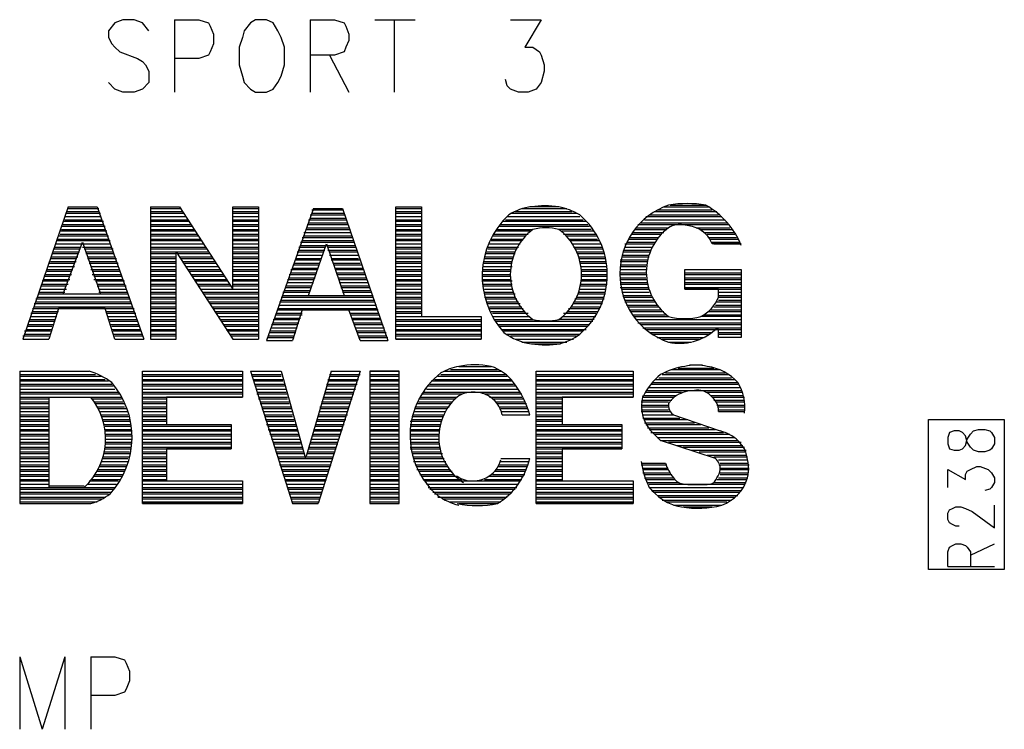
# Model space of a CAD drawing. Extents: x 11.9 to 28.1, y 10.8 to 21.2.
# Tile 46 of 53: x 21.261 to 21.871, y 19.17 to 19.61. Entities that reach past the tile are written whole.
import ezdxf

# ---------------------------------------------------------------- set-up
doc = ezdxf.new("R2010")
doc.units = 0
doc.header["$MEASUREMENT"] = 0
doc.layers.add('LAYNR1', color=2, linetype='Continuous')

msp = doc.modelspace()

# ---------------------------------------------------------------- linework, layer by layer
at = {"layer": 'LAYNR1', "color": 7}
for points in [[(21.341, 19.603), (21.337, 19.608), (21.332, 19.61), (21.325, 19.61), (21.32, 19.608), (21.316, 19.603), (21.316, 19.599)], [(21.357, 19.61), (21.357, 19.565)], [(21.357, 19.61), (21.372, 19.61), (21.378, 19.608), (21.379, 19.606), (21.381, 19.601), (21.381, 19.595), (21.379, 19.59), (21.378, 19.588), (21.372, 19.586), (21.357, 19.586)], [(21.407, 19.61), (21.404, 19.608), (21.4, 19.603), (21.399, 19.599)], [(21.423, 19.599), (21.421, 19.603), (21.418, 19.608), (21.414, 19.61), (21.407, 19.61)], [(21.441, 19.61), (21.441, 19.565)], [(21.441, 19.61), (21.456, 19.61), (21.462, 19.608), (21.463, 19.606), (21.465, 19.601), (21.465, 19.597), (21.463, 19.593), (21.462, 19.59), (21.456, 19.588), (21.441, 19.588)], [(21.481, 19.61), (21.506, 19.61)], [(21.493, 19.61), (21.493, 19.565)], [(21.565, 19.61), (21.584, 19.61), (21.574, 19.593), (21.579, 19.593), (21.583, 19.59), (21.584, 19.588), (21.586, 19.582)], [(21.316, 19.599), (21.318, 19.595), (21.32, 19.593), (21.323, 19.59), (21.334, 19.586), (21.337, 19.584), (21.339, 19.582)], [(21.399, 19.599), (21.397, 19.593), (21.397, 19.582)], [(21.425, 19.582), (21.425, 19.593), (21.423, 19.599)], [(21.453, 19.588), (21.465, 19.565)], [(21.339, 19.582), (21.341, 19.578), (21.341, 19.571), (21.337, 19.567), (21.332, 19.565)], [(21.397, 19.582), (21.399, 19.575), (21.4, 19.571), (21.404, 19.567), (21.407, 19.565)], [(21.414, 19.565), (21.418, 19.567), (21.421, 19.571), (21.423, 19.575), (21.425, 19.582)], [(21.586, 19.582), (21.586, 19.578), (21.584, 19.571), (21.581, 19.567), (21.576, 19.565)], [(21.325, 19.565), (21.32, 19.567), (21.316, 19.571)], [(21.57, 19.565), (21.565, 19.567), (21.563, 19.569), (21.562, 19.573)], [(21.332, 19.565), (21.325, 19.565)], [(21.407, 19.565), (21.414, 19.565)], [(21.576, 19.565), (21.57, 19.565)], [(21.291, 19.494), (21.263, 19.412)], [(21.29, 19.491), (21.31, 19.491)], [(21.29, 19.49), (21.311, 19.49)], [(21.291, 19.494), (21.309, 19.494)], [(21.291, 19.493), (21.31, 19.493)], [(21.309, 19.494), (21.338, 19.412)], [(21.342, 19.494), (21.342, 19.412)], [(21.342, 19.494), (21.36, 19.494)], [(21.342, 19.493), (21.361, 19.493)], [(21.342, 19.491), (21.362, 19.491)], [(21.342, 19.49), (21.363, 19.49)], [(21.36, 19.494), (21.393, 19.443)], [(21.393, 19.494), (21.409, 19.494)], [(21.393, 19.443), (21.393, 19.494)], [(21.393, 19.494), (21.409, 19.494)], [(21.393, 19.493), (21.409, 19.493)], [(21.393, 19.491), (21.409, 19.491)], [(21.393, 19.49), (21.409, 19.49)], [(21.409, 19.494), (21.409, 19.412)], [(21.443, 19.493), (21.414, 19.411)], [(21.442, 19.492), (21.461, 19.492)], [(21.442, 19.49), (21.462, 19.49)], [(21.443, 19.493), (21.461, 19.493)], [(21.461, 19.493), (21.489, 19.411)], [(21.494, 19.494), (21.51, 19.494)], [(21.494, 19.412), (21.494, 19.494)], [(21.494, 19.494), (21.51, 19.494)], [(21.494, 19.493), (21.51, 19.493)], [(21.494, 19.491), (21.51, 19.491)], [(21.494, 19.49), (21.51, 19.49)], [(21.51, 19.494), (21.51, 19.426)], [(21.565, 19.49), (21.606, 19.49)], [(21.568, 19.491), (21.603, 19.491)], [(21.572, 19.493), (21.6, 19.493)], [(21.595, 19.494), (21.577, 19.494)], [(21.654, 19.491), (21.693, 19.491)], [(21.656, 19.492), (21.69, 19.492)], [(21.66, 19.494), (21.688, 19.494)], [(21.664, 19.495), (21.686, 19.495)], [(21.288, 19.485), (21.313, 19.485)], [(21.289, 19.488), (21.311, 19.488)], [(21.289, 19.486), (21.312, 19.486)], [(21.342, 19.488), (21.364, 19.488)], [(21.342, 19.486), (21.365, 19.486)], [(21.342, 19.485), (21.366, 19.485)], [(21.393, 19.488), (21.409, 19.488)], [(21.393, 19.486), (21.409, 19.486)], [(21.393, 19.485), (21.409, 19.485)], [(21.44, 19.486), (21.463, 19.486)], [(21.44, 19.484), (21.464, 19.484)], [(21.441, 19.489), (21.462, 19.489)], [(21.441, 19.487), (21.463, 19.487)], [(21.494, 19.488), (21.51, 19.488)], [(21.494, 19.486), (21.51, 19.486)], [(21.494, 19.485), (21.51, 19.485)], [(21.56, 19.485), (21.612, 19.485)], [(21.562, 19.486), (21.61, 19.486)], [(21.563, 19.488), (21.608, 19.488)], [(21.646, 19.484), (21.699, 19.484)], [(21.648, 19.486), (21.698, 19.486)], [(21.649, 19.488), (21.696, 19.488)], [(21.651, 19.489), (21.694, 19.489)], [(21.286, 19.479), (21.315, 19.479)], [(21.287, 19.482), (21.314, 19.482)], [(21.287, 19.48), (21.314, 19.48)], [(21.288, 19.483), (21.313, 19.483)], [(21.342, 19.483), (21.367, 19.483)], [(21.342, 19.482), (21.368, 19.482)], [(21.342, 19.48), (21.369, 19.48)], [(21.342, 19.479), (21.37, 19.479)], [(21.393, 19.483), (21.409, 19.483)], [(21.393, 19.482), (21.409, 19.482)], [(21.393, 19.48), (21.409, 19.48)], [(21.393, 19.479), (21.409, 19.479)], [(21.437, 19.478), (21.466, 19.478)], [(21.438, 19.48), (21.466, 19.48)], [(21.439, 19.483), (21.464, 19.483)], [(21.439, 19.481), (21.465, 19.481)], [(21.494, 19.483), (21.51, 19.483)], [(21.494, 19.482), (21.51, 19.482)], [(21.494, 19.48), (21.51, 19.48)], [(21.494, 19.479), (21.51, 19.479)], [(21.556, 19.479), (21.577, 19.479)], [(21.557, 19.48), (21.579, 19.48)], [(21.558, 19.482), (21.614, 19.482)], [(21.559, 19.483), (21.613, 19.483)], [(21.615, 19.48), (21.595, 19.48)], [(21.597, 19.479), (21.617, 19.479)], [(21.641, 19.478), (21.66, 19.478)], [(21.642, 19.48), (21.661, 19.48)], [(21.643, 19.481), (21.663, 19.481)], [(21.644, 19.483), (21.7, 19.483)], [(21.68, 19.481), (21.701, 19.481)], [(21.683, 19.48), (21.703, 19.48)], [(21.685, 19.478), (21.704, 19.478)], [(21.284, 19.474), (21.316, 19.474)], [(21.284, 19.473), (21.317, 19.473)], [(21.285, 19.476), (21.316, 19.476)], [(21.286, 19.477), (21.315, 19.477)], [(21.288, 19.44), (21.3, 19.472)], [(21.3, 19.472), (21.311, 19.44)], [(21.342, 19.477), (21.371, 19.477)], [(21.342, 19.476), (21.372, 19.476)], [(21.342, 19.474), (21.373, 19.474)], [(21.342, 19.473), (21.374, 19.473)], [(21.393, 19.477), (21.409, 19.477)], [(21.393, 19.476), (21.409, 19.476)], [(21.393, 19.474), (21.409, 19.474)], [(21.393, 19.473), (21.409, 19.473)], [(21.435, 19.472), (21.468, 19.472)], [(21.436, 19.475), (21.467, 19.475)], [(21.436, 19.473), (21.468, 19.473)], [(21.437, 19.476), (21.467, 19.476)], [(21.494, 19.477), (21.51, 19.477)], [(21.494, 19.476), (21.51, 19.476)], [(21.494, 19.474), (21.51, 19.474)], [(21.494, 19.473), (21.51, 19.473)], [(21.553, 19.474), (21.573, 19.474)], [(21.553, 19.473), (21.572, 19.473)], [(21.554, 19.476), (21.574, 19.476)], [(21.555, 19.477), (21.576, 19.477)], [(21.598, 19.477), (21.618, 19.477)], [(21.6, 19.476), (21.619, 19.476)], [(21.601, 19.474), (21.619, 19.474)], [(21.602, 19.473), (21.62, 19.473)], [(21.637, 19.472), (21.655, 19.472)], [(21.638, 19.474), (21.656, 19.474)], [(21.639, 19.475), (21.657, 19.475)], [(21.64, 19.477), (21.658, 19.477)], [(21.687, 19.477), (21.704, 19.477)], [(21.688, 19.475), (21.705, 19.475)], [(21.689, 19.474), (21.706, 19.474)], [(21.69, 19.472), (21.707, 19.472)], [(21.282, 19.468), (21.298, 19.468)], [(21.282, 19.466), (21.298, 19.466)], [(21.283, 19.471), (21.317, 19.471)], [(21.283, 19.469), (21.299, 19.469)], [(21.3, 19.469), (21.318, 19.469)], [(21.301, 19.468), (21.319, 19.468)], [(21.302, 19.466), (21.319, 19.466)], [(21.342, 19.471), (21.375, 19.471)], [(21.342, 19.469), (21.376, 19.469)], [(21.342, 19.468), (21.377, 19.468)], [(21.342, 19.466), (21.378, 19.466)], [(21.358, 19.412), (21.358, 19.466)], [(21.358, 19.466), (21.393, 19.412)], [(21.393, 19.471), (21.409, 19.471)], [(21.393, 19.469), (21.409, 19.469)], [(21.393, 19.468), (21.409, 19.468)], [(21.393, 19.466), (21.409, 19.466)], [(21.433, 19.466), (21.449, 19.466)], [(21.434, 19.469), (21.45, 19.469)], [(21.434, 19.467), (21.45, 19.467)], [(21.435, 19.47), (21.469, 19.47)], [(21.44, 19.439), (21.451, 19.471)], [(21.451, 19.471), (21.462, 19.439)], [(21.452, 19.469), (21.469, 19.469)], [(21.452, 19.467), (21.47, 19.467)], [(21.453, 19.466), (21.47, 19.466)], [(21.494, 19.471), (21.51, 19.471)], [(21.494, 19.469), (21.51, 19.469)], [(21.494, 19.468), (21.51, 19.468)], [(21.494, 19.466), (21.51, 19.466)], [(21.55, 19.466), (21.568, 19.466)], [(21.551, 19.469), (21.57, 19.469)], [(21.551, 19.468), (21.569, 19.468)], [(21.552, 19.471), (21.571, 19.471)], [(21.603, 19.471), (21.621, 19.471)], [(21.604, 19.469), (21.622, 19.469)], [(21.605, 19.468), (21.622, 19.468)], [(21.606, 19.466), (21.623, 19.466)], [(21.635, 19.467), (21.652, 19.467)], [(21.635, 19.466), (21.652, 19.466)], [(21.636, 19.471), (21.654, 19.471)], [(21.636, 19.469), (21.653, 19.469)], [(21.708, 19.471), (21.69, 19.471)], [(21.691, 19.471), (21.708, 19.471)], [(21.279, 19.459), (21.295, 19.459)], [(21.28, 19.462), (21.296, 19.462)], [(21.28, 19.46), (21.296, 19.46)], [(21.281, 19.465), (21.297, 19.465)], [(21.281, 19.463), (21.297, 19.463)], [(21.302, 19.465), (21.319, 19.465)], [(21.303, 19.463), (21.32, 19.463)], [(21.303, 19.462), (21.321, 19.462)], [(21.304, 19.46), (21.321, 19.46)], [(21.304, 19.459), (21.322, 19.459)], [(21.342, 19.465), (21.358, 19.465)], [(21.342, 19.463), (21.358, 19.463)], [(21.342, 19.462), (21.358, 19.462)], [(21.342, 19.46), (21.358, 19.46)], [(21.342, 19.459), (21.358, 19.459)], [(21.359, 19.465), (21.379, 19.465)], [(21.36, 19.463), (21.38, 19.463)], [(21.361, 19.462), (21.381, 19.462)], [(21.362, 19.46), (21.382, 19.46)], [(21.363, 19.459), (21.383, 19.459)], [(21.393, 19.465), (21.409, 19.465)], [(21.393, 19.463), (21.409, 19.463)], [(21.393, 19.462), (21.409, 19.462)], [(21.393, 19.46), (21.409, 19.46)], [(21.393, 19.459), (21.409, 19.459)], [(21.431, 19.459), (21.447, 19.459)], [(21.432, 19.462), (21.448, 19.462)], [(21.432, 19.461), (21.447, 19.461)], [(21.433, 19.464), (21.448, 19.464)], [(21.453, 19.464), (21.471, 19.464)], [(21.454, 19.462), (21.471, 19.462)], [(21.454, 19.461), (21.472, 19.461)], [(21.455, 19.459), (21.472, 19.459)], [(21.494, 19.465), (21.51, 19.465)], [(21.494, 19.463), (21.51, 19.463)], [(21.494, 19.462), (21.51, 19.462)], [(21.494, 19.46), (21.51, 19.46)], [(21.494, 19.459), (21.51, 19.459)], [(21.548, 19.459), (21.566, 19.459)], [(21.549, 19.463), (21.567, 19.463)], [(21.549, 19.462), (21.567, 19.462)], [(21.549, 19.46), (21.566, 19.46)], [(21.55, 19.465), (21.568, 19.465)], [(21.607, 19.465), (21.623, 19.465)], [(21.607, 19.463), (21.624, 19.463)], [(21.608, 19.462), (21.624, 19.462)], [(21.608, 19.46), (21.624, 19.46)], [(21.608, 19.459), (21.624, 19.459)], [(21.633, 19.461), (21.65, 19.461)], [(21.633, 19.46), (21.65, 19.46)], [(21.634, 19.464), (21.651, 19.464)], [(21.634, 19.463), (21.651, 19.463)], [(21.278, 19.455), (21.294, 19.455)], [(21.278, 19.454), (21.293, 19.454)], [(21.279, 19.457), (21.295, 19.457)], [(21.305, 19.457), (21.322, 19.457)], [(21.305, 19.455), (21.323, 19.455)], [(21.306, 19.454), (21.323, 19.454)], [(21.342, 19.457), (21.358, 19.457)], [(21.342, 19.455), (21.358, 19.455)], [(21.342, 19.454), (21.358, 19.454)], [(21.364, 19.457), (21.384, 19.457)], [(21.365, 19.455), (21.385, 19.455)], [(21.366, 19.454), (21.386, 19.454)], [(21.393, 19.457), (21.409, 19.457)], [(21.393, 19.455), (21.409, 19.455)], [(21.393, 19.454), (21.409, 19.454)], [(21.429, 19.455), (21.445, 19.455)], [(21.429, 19.453), (21.445, 19.453)], [(21.43, 19.456), (21.446, 19.456)], [(21.431, 19.458), (21.446, 19.458)], [(21.456, 19.458), (21.473, 19.458)], [(21.456, 19.456), (21.474, 19.456)], [(21.457, 19.455), (21.474, 19.455)], [(21.457, 19.453), (21.475, 19.453)], [(21.494, 19.457), (21.51, 19.457)], [(21.494, 19.455), (21.51, 19.455)], [(21.494, 19.454), (21.51, 19.454)], [(21.548, 19.457), (21.566, 19.457)], [(21.548, 19.455), (21.565, 19.455)], [(21.548, 19.454), (21.565, 19.454)], [(21.609, 19.457), (21.625, 19.457)], [(21.609, 19.455), (21.625, 19.455)], [(21.609, 19.454), (21.625, 19.454)], [(21.633, 19.458), (21.65, 19.458)], [(21.633, 19.457), (21.649, 19.457)], [(21.633, 19.455), (21.649, 19.455)], [(21.633, 19.453), (21.649, 19.453)], [(21.673, 19.455), (21.708, 19.455)], [(21.673, 19.443), (21.673, 19.455)], [(21.673, 19.455), (21.708, 19.455)], [(21.673, 19.453), (21.708, 19.453)], [(21.708, 19.455), (21.708, 19.413)], [(21.275, 19.448), (21.291, 19.448)], [(21.276, 19.451), (21.292, 19.451)], [(21.276, 19.449), (21.292, 19.449)], [(21.277, 19.452), (21.293, 19.452)], [(21.306, 19.452), (21.324, 19.452)], [(21.307, 19.451), (21.324, 19.451)], [(21.307, 19.449), (21.325, 19.449)], [(21.308, 19.448), (21.326, 19.448)], [(21.342, 19.452), (21.358, 19.452)], [(21.342, 19.451), (21.358, 19.451)], [(21.342, 19.449), (21.358, 19.449)], [(21.342, 19.448), (21.358, 19.448)], [(21.367, 19.452), (21.387, 19.452)], [(21.368, 19.451), (21.388, 19.451)], [(21.369, 19.449), (21.389, 19.449)], [(21.37, 19.448), (21.39, 19.448)], [(21.393, 19.452), (21.409, 19.452)], [(21.393, 19.451), (21.409, 19.451)], [(21.393, 19.449), (21.409, 19.449)], [(21.393, 19.448), (21.409, 19.448)], [(21.427, 19.449), (21.443, 19.449)], [(21.427, 19.447), (21.443, 19.447)], [(21.428, 19.452), (21.444, 19.452)], [(21.428, 19.45), (21.444, 19.45)], [(21.458, 19.452), (21.475, 19.452)], [(21.458, 19.45), (21.476, 19.45)], [(21.459, 19.449), (21.476, 19.449)], [(21.459, 19.447), (21.477, 19.447)], [(21.494, 19.452), (21.51, 19.452)], [(21.494, 19.451), (21.51, 19.451)], [(21.494, 19.449), (21.51, 19.449)], [(21.494, 19.448), (21.51, 19.448)], [(21.548, 19.452), (21.565, 19.452)], [(21.548, 19.451), (21.565, 19.451)], [(21.548, 19.449), (21.565, 19.449)], [(21.548, 19.448), (21.566, 19.448)], [(21.609, 19.452), (21.625, 19.452)], [(21.609, 19.451), (21.625, 19.451)], [(21.609, 19.449), (21.625, 19.449)], [(21.609, 19.448), (21.625, 19.448)], [(21.633, 19.452), (21.649, 19.452)], [(21.633, 19.45), (21.649, 19.45)], [(21.633, 19.449), (21.65, 19.449)], [(21.633, 19.447), (21.65, 19.447)], [(21.673, 19.452), (21.708, 19.452)], [(21.673, 19.45), (21.708, 19.45)], [(21.673, 19.449), (21.708, 19.449)], [(21.673, 19.447), (21.708, 19.447)], [(21.273, 19.441), (21.289, 19.441)], [(21.274, 19.445), (21.29, 19.445)], [(21.274, 19.443), (21.29, 19.443)], [(21.275, 19.446), (21.291, 19.446)], [(21.309, 19.446), (21.326, 19.446)], [(21.309, 19.445), (21.327, 19.445)], [(21.31, 19.443), (21.327, 19.443)], [(21.31, 19.441), (21.328, 19.441)], [(21.342, 19.446), (21.358, 19.446)], [(21.342, 19.445), (21.358, 19.445)], [(21.342, 19.443), (21.358, 19.443)], [(21.342, 19.441), (21.358, 19.441)], [(21.371, 19.446), (21.391, 19.446)], [(21.372, 19.445), (21.392, 19.445)], [(21.373, 19.443), (21.409, 19.443)], [(21.374, 19.441), (21.409, 19.441)], [(21.393, 19.446), (21.409, 19.446)], [(21.393, 19.445), (21.409, 19.445)], [(21.424, 19.441), (21.44, 19.441)], [(21.425, 19.442), (21.441, 19.442)], [(21.426, 19.445), (21.442, 19.445)], [(21.426, 19.444), (21.441, 19.444)], [(21.46, 19.445), (21.477, 19.445)], [(21.46, 19.444), (21.478, 19.444)], [(21.461, 19.442), (21.478, 19.442)], [(21.461, 19.441), (21.479, 19.441)], [(21.494, 19.446), (21.51, 19.446)], [(21.494, 19.445), (21.51, 19.445)], [(21.494, 19.443), (21.51, 19.443)], [(21.494, 19.441), (21.51, 19.441)], [(21.548, 19.446), (21.566, 19.446)], [(21.548, 19.445), (21.566, 19.445)], [(21.549, 19.443), (21.566, 19.443)], [(21.549, 19.441), (21.567, 19.441)], [(21.607, 19.441), (21.624, 19.441)], [(21.608, 19.446), (21.625, 19.446)], [(21.608, 19.445), (21.624, 19.445)], [(21.608, 19.443), (21.624, 19.443)], [(21.633, 19.446), (21.65, 19.446)], [(21.633, 19.444), (21.651, 19.444)], [(21.634, 19.443), (21.651, 19.443)], [(21.634, 19.441), (21.651, 19.441)], [(21.673, 19.446), (21.708, 19.446)], [(21.673, 19.444), (21.708, 19.444)], [(21.673, 19.443), (21.708, 19.443)], [(21.694, 19.443), (21.673, 19.443)], [(21.694, 19.438), (21.694, 19.443)], [(21.694, 19.441), (21.708, 19.441)], [(21.271, 19.437), (21.329, 19.437)], [(21.271, 19.435), (21.33, 19.435)], [(21.272, 19.438), (21.329, 19.438)], [(21.273, 19.44), (21.328, 19.44)], [(21.289, 19.44), (21.31, 19.44)], [(21.342, 19.44), (21.358, 19.44)], [(21.342, 19.438), (21.358, 19.438)], [(21.342, 19.437), (21.358, 19.437)], [(21.342, 19.435), (21.358, 19.435)], [(21.375, 19.44), (21.409, 19.44)], [(21.376, 19.438), (21.409, 19.438)], [(21.377, 19.437), (21.409, 19.437)], [(21.378, 19.435), (21.409, 19.435)], [(21.422, 19.435), (21.481, 19.435)], [(21.423, 19.438), (21.48, 19.438)], [(21.423, 19.436), (21.481, 19.436)], [(21.424, 19.439), (21.48, 19.439)], [(21.44, 19.439), (21.462, 19.439)], [(21.494, 19.44), (21.51, 19.44)], [(21.494, 19.438), (21.51, 19.438)], [(21.494, 19.437), (21.51, 19.437)], [(21.494, 19.435), (21.51, 19.435)], [(21.549, 19.44), (21.568, 19.44)], [(21.549, 19.438), (21.568, 19.438)], [(21.55, 19.437), (21.569, 19.437)], [(21.55, 19.435), (21.57, 19.435)], [(21.604, 19.435), (21.622, 19.435)], [(21.605, 19.437), (21.623, 19.437)], [(21.606, 19.438), (21.623, 19.438)], [(21.607, 19.44), (21.624, 19.44)], [(21.635, 19.439), (21.652, 19.439)], [(21.635, 19.438), (21.653, 19.438)], [(21.636, 19.436), (21.654, 19.436)], [(21.636, 19.435), (21.655, 19.435)], [(21.693, 19.435), (21.708, 19.435)], [(21.694, 19.439), (21.708, 19.439)], [(21.694, 19.438), (21.708, 19.438)], [(21.694, 19.436), (21.708, 19.436)], [(21.269, 19.431), (21.332, 19.431)], [(21.269, 19.429), (21.285, 19.429)], [(21.27, 19.434), (21.33, 19.434)], [(21.27, 19.432), (21.331, 19.432)], [(21.285, 19.431), (21.279, 19.412)], [(21.314, 19.431), (21.285, 19.431)], [(21.32, 19.412), (21.314, 19.431)], [(21.315, 19.429), (21.332, 19.429)], [(21.342, 19.434), (21.358, 19.434)], [(21.342, 19.432), (21.358, 19.432)], [(21.342, 19.431), (21.358, 19.431)], [(21.342, 19.429), (21.358, 19.429)], [(21.379, 19.434), (21.409, 19.434)], [(21.38, 19.432), (21.409, 19.432)], [(21.381, 19.431), (21.409, 19.431)], [(21.382, 19.429), (21.409, 19.429)], [(21.421, 19.431), (21.482, 19.431)], [(21.421, 19.43), (21.483, 19.43)], [(21.422, 19.433), (21.482, 19.433)], [(21.436, 19.43), (21.43, 19.411)], [(21.465, 19.43), (21.436, 19.43)], [(21.472, 19.411), (21.465, 19.43)], [(21.494, 19.434), (21.51, 19.434)], [(21.494, 19.432), (21.51, 19.432)], [(21.494, 19.431), (21.51, 19.431)], [(21.494, 19.429), (21.51, 19.429)], [(21.551, 19.434), (21.571, 19.434)], [(21.552, 19.432), (21.572, 19.432)], [(21.552, 19.431), (21.573, 19.431)], [(21.553, 19.429), (21.574, 19.429)], [(21.6, 19.429), (21.619, 19.429)], [(21.601, 19.431), (21.62, 19.431)], [(21.603, 19.432), (21.621, 19.432)], [(21.604, 19.434), (21.622, 19.434)], [(21.637, 19.433), (21.656, 19.433)], [(21.638, 19.432), (21.657, 19.432)], [(21.639, 19.43), (21.658, 19.43)], [(21.64, 19.429), (21.66, 19.429)], [(21.688, 19.429), (21.708, 19.429)], [(21.689, 19.43), (21.708, 19.43)], [(21.691, 19.432), (21.708, 19.432)], [(21.692, 19.433), (21.708, 19.433)], [(21.267, 19.424), (21.283, 19.424)], [(21.267, 19.423), (21.283, 19.423)], [(21.268, 19.428), (21.284, 19.428)], [(21.268, 19.426), (21.284, 19.426)], [(21.315, 19.428), (21.333, 19.428)], [(21.316, 19.426), (21.333, 19.426)], [(21.316, 19.424), (21.334, 19.424)], [(21.317, 19.423), (21.334, 19.423)], [(21.342, 19.428), (21.358, 19.428)], [(21.342, 19.426), (21.358, 19.426)], [(21.342, 19.424), (21.358, 19.424)], [(21.342, 19.423), (21.358, 19.423)], [(21.383, 19.428), (21.409, 19.428)], [(21.384, 19.426), (21.409, 19.426)], [(21.385, 19.424), (21.409, 19.424)], [(21.386, 19.423), (21.409, 19.423)], [(21.418, 19.424), (21.434, 19.424)], [(21.419, 19.425), (21.435, 19.425)], [(21.42, 19.428), (21.436, 19.428)], [(21.42, 19.427), (21.436, 19.427)], [(21.466, 19.428), (21.483, 19.428)], [(21.466, 19.427), (21.484, 19.427)], [(21.467, 19.425), (21.484, 19.425)], [(21.467, 19.424), (21.485, 19.424)], [(21.494, 19.428), (21.51, 19.428)], [(21.494, 19.426), (21.547, 19.426)], [(21.494, 19.424), (21.547, 19.424)], [(21.494, 19.423), (21.547, 19.423)], [(21.51, 19.426), (21.547, 19.426)], [(21.547, 19.426), (21.547, 19.412)], [(21.554, 19.428), (21.576, 19.428)], [(21.554, 19.426), (21.577, 19.426)], [(21.555, 19.424), (21.579, 19.424)], [(21.556, 19.423), (21.616, 19.423)], [(21.617, 19.424), (21.595, 19.424)], [(21.597, 19.426), (21.618, 19.426)], [(21.598, 19.428), (21.618, 19.428)], [(21.641, 19.427), (21.661, 19.427)], [(21.642, 19.426), (21.663, 19.426)], [(21.643, 19.424), (21.708, 19.424)], [(21.708, 19.426), (21.683, 19.426)], [(21.685, 19.427), (21.708, 19.427)], [(21.264, 19.417), (21.28, 19.417)], [(21.265, 19.418), (21.281, 19.418)], [(21.266, 19.421), (21.282, 19.421)], [(21.266, 19.42), (21.281, 19.42)], [(21.317, 19.421), (21.335, 19.421)], [(21.318, 19.42), (21.335, 19.42)], [(21.318, 19.418), (21.336, 19.418)], [(21.319, 19.417), (21.336, 19.417)], [(21.342, 19.421), (21.358, 19.421)], [(21.342, 19.42), (21.358, 19.42)], [(21.342, 19.418), (21.358, 19.418)], [(21.342, 19.417), (21.358, 19.417)], [(21.387, 19.421), (21.409, 19.421)], [(21.388, 19.42), (21.409, 19.42)], [(21.389, 19.418), (21.409, 19.418)], [(21.39, 19.417), (21.409, 19.417)], [(21.416, 19.417), (21.432, 19.417)], [(21.417, 19.421), (21.433, 19.421)], [(21.417, 19.419), (21.433, 19.419)], [(21.418, 19.422), (21.434, 19.422)], [(21.468, 19.422), (21.485, 19.422)], [(21.468, 19.421), (21.486, 19.421)], [(21.469, 19.419), (21.487, 19.419)], [(21.47, 19.417), (21.487, 19.417)], [(21.494, 19.421), (21.547, 19.421)], [(21.494, 19.42), (21.547, 19.42)], [(21.494, 19.418), (21.547, 19.418)], [(21.494, 19.417), (21.547, 19.417)], [(21.557, 19.421), (21.614, 19.421)], [(21.558, 19.42), (21.613, 19.42)], [(21.56, 19.418), (21.612, 19.418)], [(21.561, 19.417), (21.61, 19.417)], [(21.644, 19.422), (21.708, 19.422)], [(21.646, 19.421), (21.708, 19.421)], [(21.647, 19.419), (21.708, 19.419)], [(21.649, 19.418), (21.708, 19.418)], [(21.694, 19.418), (21.692, 19.418)], [(21.694, 19.413), (21.694, 19.418)], [(21.263, 19.414), (21.279, 19.414)], [(21.263, 19.412), (21.279, 19.412)], [(21.264, 19.415), (21.28, 19.415)], [(21.319, 19.415), (21.337, 19.415)], [(21.32, 19.414), (21.337, 19.414)], [(21.32, 19.412), (21.338, 19.412)], [(21.342, 19.415), (21.358, 19.415)], [(21.342, 19.414), (21.358, 19.414)], [(21.342, 19.412), (21.358, 19.412)], [(21.342, 19.412), (21.358, 19.412)], [(21.391, 19.415), (21.409, 19.415)], [(21.392, 19.414), (21.409, 19.414)], [(21.393, 19.412), (21.409, 19.412)], [(21.414, 19.411), (21.43, 19.411)], [(21.415, 19.414), (21.431, 19.414)], [(21.415, 19.413), (21.431, 19.413)], [(21.416, 19.416), (21.432, 19.416)], [(21.47, 19.416), (21.488, 19.416)], [(21.471, 19.414), (21.488, 19.414)], [(21.471, 19.413), (21.489, 19.413)], [(21.472, 19.411), (21.489, 19.411)], [(21.494, 19.415), (21.547, 19.415)], [(21.494, 19.414), (21.547, 19.414)], [(21.494, 19.412), (21.547, 19.412)], [(21.547, 19.412), (21.494, 19.412)], [(21.563, 19.415), (21.608, 19.415)], [(21.565, 19.414), (21.606, 19.414)], [(21.568, 19.412), (21.604, 19.412)], [(21.651, 19.416), (21.69, 19.416)], [(21.653, 19.415), (21.688, 19.415)], [(21.656, 19.413), (21.685, 19.413)], [(21.659, 19.412), (21.682, 19.412)], [(21.694, 19.416), (21.708, 19.416)], [(21.694, 19.415), (21.708, 19.415)], [(21.708, 19.413), (21.694, 19.413)], [(21.572, 19.41), (21.6, 19.41)], [(21.578, 19.409), (21.595, 19.409)], [(21.663, 19.41), (21.677, 19.41)], [(21.261, 19.392), (21.304, 19.392)], [(21.261, 19.392), (21.261, 19.31)], [(21.337, 19.392), (21.399, 19.392)], [(21.337, 19.392), (21.399, 19.392)], [(21.337, 19.31), (21.337, 19.392)], [(21.399, 19.392), (21.399, 19.376)], [(21.404, 19.392), (21.423, 19.392)], [(21.404, 19.392), (21.43, 19.31)], [(21.423, 19.392), (21.438, 19.338)], [(21.454, 19.392), (21.438, 19.338)], [(21.472, 19.392), (21.446, 19.31)], [(21.454, 19.392), (21.472, 19.392)], [(21.478, 19.392), (21.496, 19.392)], [(21.478, 19.392), (21.478, 19.31)], [(21.496, 19.392), (21.478, 19.392)], [(21.496, 19.31), (21.496, 19.392)], [(21.524, 19.392), (21.559, 19.392)], [(21.528, 19.393), (21.557, 19.393)], [(21.533, 19.395), (21.553, 19.395)], [(21.581, 19.392), (21.641, 19.392)], [(21.581, 19.392), (21.641, 19.392)], [(21.581, 19.31), (21.581, 19.392)], [(21.641, 19.392), (21.641, 19.376)], [(21.665, 19.393), (21.695, 19.393)], [(21.669, 19.394), (21.691, 19.394)], [(21.676, 19.396), (21.684, 19.396)], [(21.261, 19.39), (21.308, 19.39)], [(21.261, 19.389), (21.312, 19.389)], [(21.261, 19.387), (21.314, 19.387)], [(21.261, 19.386), (21.316, 19.386)], [(21.337, 19.39), (21.399, 19.39)], [(21.337, 19.389), (21.399, 19.389)], [(21.337, 19.387), (21.399, 19.387)], [(21.337, 19.386), (21.399, 19.386)], [(21.405, 19.39), (21.423, 19.39)], [(21.405, 19.389), (21.423, 19.389)], [(21.406, 19.387), (21.424, 19.387)], [(21.406, 19.386), (21.424, 19.386)], [(21.452, 19.387), (21.471, 19.387)], [(21.452, 19.386), (21.47, 19.386)], [(21.453, 19.39), (21.472, 19.39)], [(21.453, 19.389), (21.471, 19.389)], [(21.478, 19.39), (21.496, 19.39)], [(21.478, 19.389), (21.496, 19.389)], [(21.478, 19.387), (21.496, 19.387)], [(21.478, 19.386), (21.496, 19.386)], [(21.516, 19.386), (21.566, 19.386)], [(21.518, 19.387), (21.565, 19.387)], [(21.52, 19.389), (21.563, 19.389)], [(21.522, 19.39), (21.562, 19.39)], [(21.581, 19.39), (21.641, 19.39)], [(21.581, 19.389), (21.641, 19.389)], [(21.581, 19.387), (21.641, 19.387)], [(21.581, 19.386), (21.641, 19.386)], [(21.655, 19.387), (21.704, 19.387)], [(21.657, 19.388), (21.702, 19.388)], [(21.659, 19.39), (21.7, 19.39)], [(21.661, 19.391), (21.698, 19.391)], [(21.261, 19.384), (21.318, 19.384)], [(21.261, 19.383), (21.319, 19.383)], [(21.261, 19.381), (21.32, 19.381)], [(21.337, 19.384), (21.399, 19.384)], [(21.337, 19.383), (21.399, 19.383)], [(21.337, 19.381), (21.399, 19.381)], [(21.407, 19.384), (21.425, 19.384)], [(21.407, 19.383), (21.425, 19.383)], [(21.408, 19.381), (21.426, 19.381)], [(21.451, 19.384), (21.47, 19.384)], [(21.451, 19.383), (21.469, 19.383)], [(21.451, 19.381), (21.469, 19.381)], [(21.478, 19.384), (21.496, 19.384)], [(21.478, 19.383), (21.496, 19.383)], [(21.478, 19.381), (21.496, 19.381)], [(21.513, 19.381), (21.546, 19.381)], [(21.514, 19.383), (21.568, 19.383)], [(21.515, 19.384), (21.567, 19.384)], [(21.545, 19.381), (21.57, 19.381)], [(21.581, 19.384), (21.641, 19.384)], [(21.581, 19.383), (21.641, 19.383)], [(21.581, 19.381), (21.641, 19.381)], [(21.65, 19.38), (21.708, 19.38)], [(21.651, 19.382), (21.707, 19.382)], [(21.652, 19.384), (21.706, 19.384)], [(21.653, 19.385), (21.706, 19.385)], [(21.261, 19.379), (21.322, 19.379)], [(21.261, 19.378), (21.323, 19.378)], [(21.261, 19.376), (21.324, 19.376)], [(21.261, 19.375), (21.279, 19.375)], [(21.279, 19.376), (21.279, 19.32)], [(21.279, 19.376), (21.305, 19.376)], [(21.306, 19.375), (21.324, 19.375)], [(21.337, 19.379), (21.399, 19.379)], [(21.337, 19.378), (21.399, 19.378)], [(21.337, 19.376), (21.399, 19.376)], [(21.337, 19.375), (21.352, 19.375)], [(21.399, 19.376), (21.352, 19.376)], [(21.352, 19.376), (21.352, 19.359)], [(21.408, 19.379), (21.426, 19.379)], [(21.408, 19.378), (21.427, 19.378)], [(21.409, 19.376), (21.427, 19.376)], [(21.409, 19.375), (21.427, 19.375)], [(21.449, 19.376), (21.467, 19.376)], [(21.449, 19.375), (21.467, 19.375)], [(21.45, 19.379), (21.468, 19.379)], [(21.45, 19.378), (21.468, 19.378)], [(21.478, 19.379), (21.496, 19.379)], [(21.478, 19.378), (21.496, 19.378)], [(21.478, 19.376), (21.496, 19.376)], [(21.478, 19.375), (21.496, 19.375)], [(21.508, 19.375), (21.531, 19.375)], [(21.509, 19.376), (21.532, 19.376)], [(21.51, 19.378), (21.535, 19.378)], [(21.511, 19.379), (21.544, 19.379)], [(21.543, 19.379), (21.571, 19.379)], [(21.549, 19.378), (21.572, 19.378)], [(21.552, 19.376), (21.572, 19.376)], [(21.554, 19.375), (21.573, 19.375)], [(21.581, 19.379), (21.641, 19.379)], [(21.581, 19.378), (21.641, 19.378)], [(21.581, 19.376), (21.641, 19.376)], [(21.581, 19.375), (21.597, 19.375)], [(21.641, 19.376), (21.597, 19.376)], [(21.597, 19.376), (21.597, 19.359)], [(21.647, 19.376), (21.666, 19.376)], [(21.647, 19.374), (21.665, 19.374)], [(21.648, 19.377), (21.668, 19.377)], [(21.649, 19.379), (21.671, 19.379)], [(21.686, 19.379), (21.709, 19.379)], [(21.689, 19.377), (21.709, 19.377)], [(21.69, 19.376), (21.71, 19.376)], [(21.691, 19.374), (21.71, 19.374)], [(21.261, 19.373), (21.279, 19.373)], [(21.261, 19.372), (21.279, 19.372)], [(21.261, 19.37), (21.279, 19.37)], [(21.261, 19.369), (21.279, 19.369)], [(21.307, 19.373), (21.325, 19.373)], [(21.308, 19.372), (21.326, 19.372)], [(21.309, 19.37), (21.326, 19.37)], [(21.31, 19.369), (21.327, 19.369)], [(21.337, 19.373), (21.352, 19.373)], [(21.337, 19.372), (21.352, 19.372)], [(21.337, 19.37), (21.352, 19.37)], [(21.337, 19.369), (21.352, 19.369)], [(21.41, 19.373), (21.428, 19.373)], [(21.41, 19.372), (21.428, 19.372)], [(21.411, 19.37), (21.429, 19.37)], [(21.411, 19.369), (21.429, 19.369)], [(21.447, 19.37), (21.465, 19.37)], [(21.447, 19.369), (21.465, 19.369)], [(21.448, 19.373), (21.466, 19.373)], [(21.448, 19.372), (21.466, 19.372)], [(21.478, 19.373), (21.496, 19.373)], [(21.478, 19.372), (21.496, 19.372)], [(21.478, 19.37), (21.496, 19.37)], [(21.478, 19.369), (21.496, 19.369)], [(21.506, 19.37), (21.527, 19.37)], [(21.506, 19.369), (21.526, 19.369)], [(21.507, 19.372), (21.528, 19.372)], [(21.508, 19.373), (21.529, 19.373)], [(21.556, 19.373), (21.574, 19.373)], [(21.557, 19.372), (21.575, 19.372)], [(21.558, 19.37), (21.575, 19.37)], [(21.559, 19.369), (21.576, 19.369)], [(21.581, 19.373), (21.597, 19.373)], [(21.581, 19.372), (21.597, 19.372)], [(21.581, 19.37), (21.597, 19.37)], [(21.581, 19.369), (21.597, 19.369)], [(21.646, 19.373), (21.663, 19.373)], [(21.646, 19.371), (21.663, 19.371)], [(21.646, 19.37), (21.663, 19.37)], [(21.646, 19.368), (21.663, 19.368)], [(21.693, 19.373), (21.71, 19.373)], [(21.693, 19.371), (21.71, 19.371)], [(21.694, 19.37), (21.71, 19.37)], [(21.694, 19.368), (21.71, 19.368)], [(21.261, 19.367), (21.279, 19.367)], [(21.261, 19.365), (21.279, 19.365)], [(21.261, 19.364), (21.279, 19.364)], [(21.261, 19.362), (21.279, 19.362)], [(21.311, 19.367), (21.328, 19.367)], [(21.311, 19.365), (21.328, 19.365)], [(21.312, 19.364), (21.329, 19.364)], [(21.312, 19.362), (21.329, 19.362)], [(21.337, 19.367), (21.352, 19.367)], [(21.337, 19.365), (21.352, 19.365)], [(21.337, 19.364), (21.352, 19.364)], [(21.337, 19.362), (21.352, 19.362)], [(21.412, 19.367), (21.43, 19.367)], [(21.413, 19.365), (21.43, 19.365)], [(21.413, 19.364), (21.43, 19.364)], [(21.413, 19.362), (21.431, 19.362)], [(21.445, 19.362), (21.463, 19.362)], [(21.446, 19.365), (21.464, 19.365)], [(21.446, 19.364), (21.463, 19.364)], [(21.447, 19.367), (21.464, 19.367)], [(21.478, 19.367), (21.496, 19.367)], [(21.478, 19.365), (21.496, 19.365)], [(21.478, 19.364), (21.496, 19.364)], [(21.478, 19.362), (21.496, 19.362)], [(21.504, 19.364), (21.523, 19.364)], [(21.504, 19.362), (21.523, 19.362)], [(21.505, 19.367), (21.525, 19.367)], [(21.505, 19.365), (21.524, 19.365)], [(21.559, 19.367), (21.576, 19.367)], [(21.56, 19.365), (21.577, 19.365)], [(21.581, 19.367), (21.597, 19.367)], [(21.581, 19.365), (21.597, 19.365)], [(21.581, 19.364), (21.597, 19.364)], [(21.581, 19.362), (21.597, 19.362)], [(21.646, 19.367), (21.664, 19.367)], [(21.647, 19.365), (21.666, 19.365)], [(21.647, 19.363), (21.67, 19.363)], [(21.648, 19.362), (21.675, 19.362)], [(21.666, 19.365), (21.695, 19.355)], [(21.694, 19.367), (21.71, 19.367)], [(21.824, 19.269), (21.824, 19.362)], [(21.824, 19.362), (21.871, 19.362)], [(21.871, 19.362), (21.871, 19.269)], [(21.261, 19.361), (21.279, 19.361)], [(21.261, 19.359), (21.279, 19.359)], [(21.261, 19.358), (21.279, 19.358)], [(21.261, 19.356), (21.279, 19.356)], [(21.313, 19.361), (21.329, 19.361)], [(21.313, 19.359), (21.33, 19.359)], [(21.314, 19.358), (21.33, 19.358)], [(21.314, 19.356), (21.33, 19.356)], [(21.337, 19.361), (21.352, 19.361)], [(21.337, 19.359), (21.392, 19.359)], [(21.337, 19.358), (21.392, 19.358)], [(21.337, 19.356), (21.392, 19.356)], [(21.352, 19.359), (21.392, 19.359)], [(21.392, 19.359), (21.392, 19.344)], [(21.414, 19.361), (21.431, 19.361)], [(21.414, 19.359), (21.432, 19.359)], [(21.415, 19.358), (21.432, 19.358)], [(21.415, 19.356), (21.433, 19.356)], [(21.443, 19.356), (21.461, 19.356)], [(21.444, 19.359), (21.462, 19.359)], [(21.444, 19.358), (21.461, 19.358)], [(21.445, 19.361), (21.462, 19.361)], [(21.478, 19.361), (21.496, 19.361)], [(21.478, 19.359), (21.496, 19.359)], [(21.478, 19.358), (21.496, 19.358)], [(21.478, 19.356), (21.496, 19.356)], [(21.503, 19.361), (21.522, 19.361)], [(21.503, 19.359), (21.522, 19.359)], [(21.503, 19.358), (21.521, 19.358)], [(21.503, 19.356), (21.521, 19.356)], [(21.581, 19.361), (21.597, 19.361)], [(21.581, 19.359), (21.634, 19.359)], [(21.581, 19.358), (21.634, 19.358)], [(21.581, 19.356), (21.634, 19.356)], [(21.597, 19.359), (21.634, 19.359)], [(21.634, 19.359), (21.634, 19.344)], [(21.648, 19.36), (21.679, 19.36)], [(21.649, 19.359), (21.683, 19.359)], [(21.65, 19.357), (21.688, 19.357)], [(21.651, 19.356), (21.692, 19.356)], [(21.261, 19.355), (21.279, 19.355)], [(21.261, 19.353), (21.279, 19.353)], [(21.261, 19.352), (21.279, 19.352)], [(21.261, 19.35), (21.279, 19.35)], [(21.314, 19.355), (21.33, 19.355)], [(21.314, 19.353), (21.33, 19.353)], [(21.314, 19.352), (21.33, 19.352)], [(21.314, 19.35), (21.33, 19.35)], [(21.337, 19.355), (21.392, 19.355)], [(21.337, 19.353), (21.392, 19.353)], [(21.337, 19.352), (21.392, 19.352)], [(21.337, 19.35), (21.392, 19.35)], [(21.416, 19.355), (21.433, 19.355)], [(21.416, 19.353), (21.434, 19.353)], [(21.417, 19.352), (21.434, 19.352)], [(21.417, 19.35), (21.435, 19.35)], [(21.442, 19.352), (21.459, 19.352)], [(21.442, 19.35), (21.459, 19.35)], [(21.443, 19.355), (21.46, 19.355)], [(21.443, 19.353), (21.46, 19.353)], [(21.478, 19.355), (21.496, 19.355)], [(21.478, 19.353), (21.496, 19.353)], [(21.478, 19.352), (21.496, 19.352)], [(21.478, 19.35), (21.496, 19.35)], [(21.503, 19.355), (21.521, 19.355)], [(21.503, 19.353), (21.521, 19.353)], [(21.503, 19.352), (21.521, 19.352)], [(21.503, 19.35), (21.521, 19.35)], [(21.581, 19.355), (21.634, 19.355)], [(21.581, 19.353), (21.634, 19.353)], [(21.581, 19.352), (21.634, 19.352)], [(21.581, 19.35), (21.634, 19.35)], [(21.652, 19.354), (21.697, 19.354)], [(21.654, 19.353), (21.701, 19.353)], [(21.658, 19.349), (21.654, 19.353)], [(21.656, 19.351), (21.704, 19.351)], [(21.261, 19.348), (21.279, 19.348)], [(21.261, 19.347), (21.279, 19.347)], [(21.261, 19.345), (21.279, 19.345)], [(21.261, 19.344), (21.279, 19.344)], [(21.314, 19.348), (21.33, 19.348)], [(21.314, 19.347), (21.33, 19.347)], [(21.314, 19.345), (21.33, 19.345)], [(21.314, 19.344), (21.33, 19.344)], [(21.337, 19.348), (21.392, 19.348)], [(21.337, 19.347), (21.392, 19.347)], [(21.337, 19.345), (21.392, 19.345)], [(21.337, 19.344), (21.392, 19.344)], [(21.392, 19.344), (21.352, 19.344)], [(21.352, 19.344), (21.352, 19.324)], [(21.418, 19.348), (21.435, 19.348)], [(21.418, 19.347), (21.435, 19.347)], [(21.419, 19.345), (21.436, 19.345)], [(21.419, 19.344), (21.436, 19.344)], [(21.44, 19.345), (21.457, 19.345)], [(21.44, 19.344), (21.457, 19.344)], [(21.441, 19.348), (21.458, 19.348)], [(21.441, 19.347), (21.458, 19.347)], [(21.478, 19.348), (21.496, 19.348)], [(21.478, 19.347), (21.496, 19.347)], [(21.478, 19.345), (21.496, 19.345)], [(21.478, 19.344), (21.496, 19.344)], [(21.503, 19.348), (21.521, 19.348)], [(21.503, 19.347), (21.521, 19.347)], [(21.503, 19.345), (21.521, 19.345)], [(21.503, 19.344), (21.522, 19.344)], [(21.581, 19.348), (21.634, 19.348)], [(21.581, 19.347), (21.634, 19.347)], [(21.581, 19.345), (21.634, 19.345)], [(21.581, 19.344), (21.634, 19.344)], [(21.634, 19.344), (21.597, 19.344)], [(21.597, 19.344), (21.597, 19.324)], [(21.658, 19.349), (21.706, 19.349)], [(21.692, 19.338), (21.658, 19.349)], [(21.663, 19.348), (21.708, 19.348)], [(21.668, 19.346), (21.709, 19.346)], [(21.672, 19.345), (21.71, 19.345)], [(21.261, 19.342), (21.279, 19.342)], [(21.261, 19.341), (21.279, 19.341)], [(21.261, 19.339), (21.279, 19.339)], [(21.261, 19.338), (21.279, 19.338)], [(21.312, 19.338), (21.328, 19.338)], [(21.313, 19.342), (21.329, 19.342)], [(21.313, 19.341), (21.329, 19.341)], [(21.313, 19.339), (21.329, 19.339)], [(21.337, 19.342), (21.352, 19.342)], [(21.337, 19.341), (21.352, 19.341)], [(21.337, 19.339), (21.352, 19.339)], [(21.337, 19.338), (21.352, 19.338)], [(21.42, 19.342), (21.437, 19.342)], [(21.42, 19.341), (21.437, 19.341)], [(21.421, 19.339), (21.438, 19.339)], [(21.421, 19.338), (21.455, 19.338)], [(21.439, 19.342), (21.456, 19.342)], [(21.439, 19.341), (21.456, 19.341)], [(21.439, 19.339), (21.455, 19.339)], [(21.478, 19.342), (21.496, 19.342)], [(21.478, 19.341), (21.496, 19.341)], [(21.478, 19.339), (21.496, 19.339)], [(21.478, 19.338), (21.496, 19.338)], [(21.504, 19.342), (21.522, 19.342)], [(21.504, 19.341), (21.523, 19.341)], [(21.505, 19.339), (21.523, 19.339)], [(21.505, 19.338), (21.524, 19.338)], [(21.559, 19.338), (21.577, 19.338)], [(21.581, 19.342), (21.597, 19.342)], [(21.581, 19.341), (21.597, 19.341)], [(21.581, 19.339), (21.597, 19.339)], [(21.581, 19.338), (21.597, 19.338)], [(21.677, 19.343), (21.711, 19.343)], [(21.682, 19.342), (21.711, 19.342)], [(21.687, 19.34), (21.711, 19.34)], [(21.691, 19.339), (21.712, 19.339)], [(21.694, 19.337), (21.712, 19.337)], [(21.261, 19.336), (21.279, 19.336)], [(21.261, 19.334), (21.279, 19.334)], [(21.261, 19.333), (21.279, 19.333)], [(21.261, 19.331), (21.279, 19.331)], [(21.309, 19.331), (21.326, 19.331)], [(21.31, 19.333), (21.327, 19.333)], [(21.311, 19.334), (21.327, 19.334)], [(21.312, 19.336), (21.328, 19.336)], [(21.337, 19.336), (21.352, 19.336)], [(21.337, 19.334), (21.352, 19.334)], [(21.337, 19.333), (21.352, 19.333)], [(21.337, 19.331), (21.352, 19.331)], [(21.422, 19.336), (21.454, 19.336)], [(21.422, 19.334), (21.454, 19.334)], [(21.423, 19.333), (21.453, 19.333)], [(21.423, 19.331), (21.453, 19.331)], [(21.478, 19.336), (21.496, 19.336)], [(21.478, 19.334), (21.496, 19.334)], [(21.478, 19.333), (21.496, 19.333)], [(21.478, 19.331), (21.496, 19.331)], [(21.505, 19.336), (21.525, 19.336)], [(21.506, 19.334), (21.525, 19.334)], [(21.507, 19.333), (21.526, 19.333)], [(21.507, 19.331), (21.528, 19.331)], [(21.556, 19.331), (21.575, 19.331)], [(21.557, 19.333), (21.575, 19.333)], [(21.558, 19.334), (21.576, 19.334)], [(21.559, 19.336), (21.576, 19.336)], [(21.581, 19.336), (21.597, 19.336)], [(21.581, 19.334), (21.597, 19.334)], [(21.581, 19.333), (21.597, 19.333)], [(21.581, 19.331), (21.597, 19.331)], [(21.646, 19.335), (21.661, 19.335)], [(21.646, 19.334), (21.662, 19.334)], [(21.647, 19.335), (21.661, 19.335)], [(21.647, 19.332), (21.662, 19.332)], [(21.647, 19.331), (21.663, 19.331)], [(21.695, 19.335), (21.712, 19.335)], [(21.695, 19.334), (21.713, 19.334)], [(21.695, 19.332), (21.713, 19.332)], [(21.695, 19.331), (21.713, 19.331)], [(21.836, 19.32), (21.836, 19.331), (21.847, 19.325), (21.847, 19.328), (21.848, 19.33), (21.85, 19.331), (21.854, 19.333), (21.856, 19.333), (21.861, 19.331), (21.863, 19.329), (21.865, 19.326), (21.865, 19.323), (21.863, 19.32), (21.862, 19.319), (21.859, 19.318)], [(21.261, 19.33), (21.279, 19.33)], [(21.261, 19.328), (21.279, 19.328)], [(21.261, 19.327), (21.279, 19.327)], [(21.261, 19.325), (21.279, 19.325)], [(21.306, 19.325), (21.323, 19.325)], [(21.307, 19.327), (21.324, 19.327)], [(21.308, 19.328), (21.325, 19.328)], [(21.309, 19.33), (21.326, 19.33)], [(21.337, 19.33), (21.352, 19.33)], [(21.337, 19.328), (21.352, 19.328)], [(21.337, 19.327), (21.352, 19.327)], [(21.337, 19.325), (21.352, 19.325)], [(21.424, 19.33), (21.452, 19.33)], [(21.424, 19.328), (21.452, 19.328)], [(21.425, 19.327), (21.451, 19.327)], [(21.425, 19.325), (21.451, 19.325)], [(21.478, 19.33), (21.496, 19.33)], [(21.478, 19.328), (21.496, 19.328)], [(21.478, 19.327), (21.496, 19.327)], [(21.478, 19.325), (21.496, 19.325)], [(21.508, 19.33), (21.529, 19.33)], [(21.509, 19.328), (21.53, 19.328)], [(21.51, 19.327), (21.532, 19.327)], [(21.511, 19.325), (21.535, 19.325)], [(21.549, 19.325), (21.572, 19.325)], [(21.552, 19.327), (21.573, 19.327)], [(21.554, 19.328), (21.574, 19.328)], [(21.555, 19.33), (21.574, 19.33)], [(21.581, 19.33), (21.597, 19.33)], [(21.581, 19.328), (21.597, 19.328)], [(21.581, 19.327), (21.597, 19.327)], [(21.581, 19.325), (21.597, 19.325)], [(21.647, 19.329), (21.664, 19.329)], [(21.648, 19.328), (21.665, 19.328)], [(21.648, 19.326), (21.666, 19.326)], [(21.649, 19.325), (21.667, 19.325)], [(21.693, 19.325), (21.711, 19.325)], [(21.694, 19.326), (21.712, 19.326)], [(21.695, 19.329), (21.712, 19.329)], [(21.695, 19.328), (21.712, 19.328)], [(21.261, 19.324), (21.279, 19.324)], [(21.261, 19.322), (21.279, 19.322)], [(21.261, 19.32), (21.32, 19.32)], [(21.261, 19.319), (21.319, 19.319)], [(21.279, 19.321), (21.301, 19.321)], [(21.303, 19.322), (21.321, 19.322)], [(21.304, 19.324), (21.322, 19.324)], [(21.337, 19.324), (21.399, 19.324)], [(21.337, 19.322), (21.399, 19.322)], [(21.337, 19.32), (21.399, 19.32)], [(21.337, 19.319), (21.399, 19.319)], [(21.352, 19.324), (21.399, 19.324)], [(21.399, 19.324), (21.399, 19.31)], [(21.426, 19.324), (21.45, 19.324)], [(21.426, 19.322), (21.45, 19.322)], [(21.427, 19.32), (21.449, 19.32)], [(21.427, 19.319), (21.449, 19.319)], [(21.478, 19.324), (21.496, 19.324)], [(21.478, 19.322), (21.496, 19.322)], [(21.478, 19.32), (21.496, 19.32)], [(21.478, 19.319), (21.496, 19.319)], [(21.512, 19.324), (21.534, 19.324)], [(21.513, 19.322), (21.534, 19.322)], [(21.514, 19.32), (21.569, 19.32)], [(21.515, 19.319), (21.568, 19.319)], [(21.533, 19.322), (21.57, 19.322)], [(21.534, 19.324), (21.571, 19.324)], [(21.581, 19.324), (21.641, 19.324)], [(21.581, 19.322), (21.641, 19.322)], [(21.581, 19.32), (21.641, 19.32)], [(21.581, 19.319), (21.641, 19.319)], [(21.597, 19.324), (21.641, 19.324)], [(21.641, 19.324), (21.641, 19.31)], [(21.65, 19.323), (21.669, 19.323)], [(21.651, 19.322), (21.71, 19.322)], [(21.651, 19.32), (21.709, 19.32)], [(21.691, 19.323), (21.711, 19.323)], [(21.261, 19.317), (21.318, 19.317)], [(21.261, 19.316), (21.316, 19.316)], [(21.261, 19.314), (21.314, 19.314)], [(21.261, 19.313), (21.312, 19.313)], [(21.337, 19.317), (21.399, 19.317)], [(21.337, 19.316), (21.399, 19.316)], [(21.337, 19.314), (21.399, 19.314)], [(21.337, 19.313), (21.399, 19.313)], [(21.428, 19.317), (21.448, 19.317)], [(21.428, 19.316), (21.448, 19.316)], [(21.429, 19.314), (21.447, 19.314)], [(21.429, 19.313), (21.447, 19.313)], [(21.478, 19.317), (21.496, 19.317)], [(21.478, 19.316), (21.496, 19.316)], [(21.478, 19.314), (21.496, 19.314)], [(21.478, 19.313), (21.496, 19.313)], [(21.517, 19.317), (21.566, 19.317)], [(21.518, 19.316), (21.565, 19.316)], [(21.52, 19.314), (21.563, 19.314)], [(21.523, 19.313), (21.561, 19.313)], [(21.581, 19.317), (21.641, 19.317)], [(21.581, 19.316), (21.641, 19.316)], [(21.581, 19.314), (21.641, 19.314)], [(21.581, 19.313), (21.641, 19.313)], [(21.653, 19.318), (21.708, 19.318)], [(21.654, 19.317), (21.707, 19.317)], [(21.656, 19.315), (21.706, 19.315)], [(21.657, 19.314), (21.704, 19.314)], [(21.261, 19.311), (21.309, 19.311)], [(21.261, 19.31), (21.305, 19.31)], [(21.337, 19.311), (21.399, 19.311)], [(21.337, 19.31), (21.399, 19.31)], [(21.399, 19.31), (21.337, 19.31)], [(21.43, 19.311), (21.446, 19.311)], [(21.43, 19.31), (21.446, 19.31)], [(21.478, 19.311), (21.496, 19.311)], [(21.478, 19.31), (21.496, 19.31)], [(21.478, 19.31), (21.496, 19.31)], [(21.527, 19.311), (21.559, 19.311)], [(21.533, 19.31), (21.557, 19.31)], [(21.581, 19.311), (21.641, 19.311)], [(21.581, 19.31), (21.641, 19.31)], [(21.641, 19.31), (21.581, 19.31)], [(21.659, 19.312), (21.702, 19.312)], [(21.662, 19.311), (21.699, 19.311)], [(21.666, 19.309), (21.696, 19.309)], [(21.672, 19.308), (21.69, 19.308)], [(21.843, 19.296), (21.841, 19.296), (21.839, 19.297), (21.837, 19.298), (21.836, 19.3), (21.836, 19.304), (21.837, 19.306), (21.839, 19.307), (21.841, 19.308), (21.844, 19.308), (21.847, 19.307), (21.851, 19.305), (21.865, 19.295), (21.865, 19.309)], [(21.836, 19.271), (21.836, 19.28), (21.837, 19.283), (21.839, 19.284), (21.841, 19.285), (21.844, 19.285), (21.847, 19.284), (21.848, 19.283), (21.85, 19.28), (21.85, 19.271)], [(21.85, 19.278), (21.865, 19.285)], [(21.836, 19.271), (21.865, 19.271)], [(21.871, 19.269), (21.824, 19.269)], [(21.261, 19.215), (21.261, 19.17)], [(21.261, 19.215), (21.275, 19.17)], [(21.289, 19.215), (21.275, 19.17)], [(21.289, 19.215), (21.289, 19.17)], [(21.305, 19.215), (21.305, 19.17)], [(21.305, 19.215), (21.32, 19.215), (21.326, 19.213), (21.327, 19.211), (21.329, 19.206), (21.329, 19.2), (21.327, 19.195), (21.326, 19.193), (21.32, 19.191), (21.305, 19.191)]]:
    msp.add_lwpolyline(points, dxfattribs=at)
for points in [[(21.686, 19.495, 0.084449), (21.663, 19.495)], [(21.578, 19.494, 0.105972), (21.564, 19.489)], [(21.595, 19.494, 0.064956), (21.578, 19.494)], [(21.608, 19.489, 0.077993), (21.595, 19.494)], [(21.663, 19.495, 0.71076), (21.663, 19.41)], [(21.708, 19.47, 0.172206), (21.686, 19.495)], [(21.564, 19.489, 0.408573), (21.561, 19.416)], [(21.608, 19.415, 0.458973), (21.608, 19.489)], [(21.579, 19.48, 0.501234), (21.579, 19.424)], [(21.595, 19.48, 0.116941), (21.579, 19.48)], [(21.595, 19.424, 0.501313), (21.595, 19.48)], [(21.663, 19.481, 0.501234), (21.663, 19.426)], [(21.68, 19.481, 0.051687), (21.671, 19.483, 0.170491), (21.663, 19.481)], [(21.69, 19.471, 0.215252), (21.68, 19.481)], [(21.683, 19.426, 0.184794), (21.694, 19.438)], [(21.579, 19.424, 0.085426), (21.595, 19.424)], [(21.663, 19.426, 0.129844), (21.683, 19.426)], [(21.663, 19.41, 0.24054), (21.692, 19.418)], [(21.561, 19.416, 0.125042), (21.578, 19.409)], [(21.595, 19.409, 0.110429), (21.608, 19.415)], [(21.578, 19.409, 0.060946), (21.596, 19.409)], [(21.318, 19.385, 0.093623), (21.304, 19.392)], [(21.533, 19.395, 0.079315), (21.522, 19.391)], [(21.553, 19.395, 0.099816), (21.533, 19.395)], [(21.577, 19.365, 0.093321), (21.567, 19.385, 0.1585), (21.553, 19.395)], [(21.673, 19.395, 0.090467), (21.658, 19.39)], [(21.687, 19.395, 0.122823), (21.673, 19.395)], [(21.706, 19.385, 0.176392), (21.687, 19.395)], [(21.522, 19.391, 0.477484), (21.52, 19.315)], [(21.658, 19.39, 0.113465), (21.647, 19.376)], [(21.317, 19.316, 0.379904), (21.318, 19.385)], [(21.679, 19.38, 0.139248), (21.668, 19.377)], [(21.689, 19.377, 0.25469), (21.679, 19.38)], [(21.71, 19.366, 0.161052), (21.706, 19.385)], [(21.301, 19.32, 0.39742), (21.305, 19.376)], [(21.532, 19.376, 0.501184), (21.536, 19.323)], [(21.542, 19.379, 0.171361), (21.532, 19.376)], [(21.551, 19.377, 0.124365), (21.542, 19.379)], [(21.56, 19.365, 0.215428), (21.551, 19.377)], [(21.647, 19.377, 0.284825), (21.654, 19.353)], [(21.668, 19.377, 0.10574), (21.663, 19.372)], [(21.694, 19.367, 0.230065), (21.689, 19.377)], [(21.663, 19.372), (21.663, 19.37, 0.236443), (21.666, 19.365)], [(21.706, 19.349, 0.121767), (21.695, 19.355)], [(21.71, 19.344, 0.030805), (21.706, 19.349)], [(21.711, 19.341, 0.031184), (21.71, 19.344)], [(21.55, 19.326, 0.214964), (21.559, 19.337)], [(21.557, 19.31, 0.201158), (21.577, 19.338)], [(21.695, 19.331, 0.22893), (21.692, 19.338)], [(21.712, 19.326, 0.132657), (21.711, 19.341)], [(21.646, 19.336, 0.082505), (21.651, 19.32)], [(21.661, 19.335, 0.090213), (21.666, 19.326)], [(21.693, 19.326, 0.101692), (21.695, 19.331)], [(21.532, 19.327, 0.172031), (21.542, 19.324)], [(21.541, 19.324, 0.124451), (21.55, 19.326)], [(21.666, 19.326, 0.238632), (21.673, 19.322)], [(21.689, 19.322, 0.227106), (21.693, 19.326)], [(21.696, 19.309, 0.231009), (21.712, 19.326)], [(21.651, 19.32, 0.033865), (21.655, 19.316)], [(21.673, 19.322, 0.034377), (21.689, 19.322)], [(21.305, 19.31, 0.101246), (21.317, 19.316)], [(21.52, 19.315, 0.093626), (21.533, 19.309)], [(21.655, 19.316, 0.160647), (21.671, 19.308)], [(21.532, 19.31, 0.0983), (21.557, 19.31)], [(21.671, 19.308, 0.115339), (21.696, 19.309)]]:
    msp.add_lwpolyline(points, format="xyb", dxfattribs=at)
msp.add_lwpolyline([(21.836, 19.347), (21.837, 19.344), (21.84, 19.343), (21.843, 19.343), (21.845, 19.344), (21.847, 19.346), (21.848, 19.35), (21.85, 19.353), (21.852, 19.355), (21.855, 19.356), (21.859, 19.356), (21.862, 19.355), (21.863, 19.354), (21.865, 19.351), (21.865, 19.347), (21.863, 19.344), (21.862, 19.343), (21.859, 19.342), (21.855, 19.342), (21.852, 19.343), (21.85, 19.345), (21.848, 19.348), (21.847, 19.352), (21.845, 19.354), (21.843, 19.355), (21.84, 19.355), (21.837, 19.354), (21.836, 19.351), (21.836, 19.347)], close=True, dxfattribs=at)

doc.saveas('drawing.dxf')
